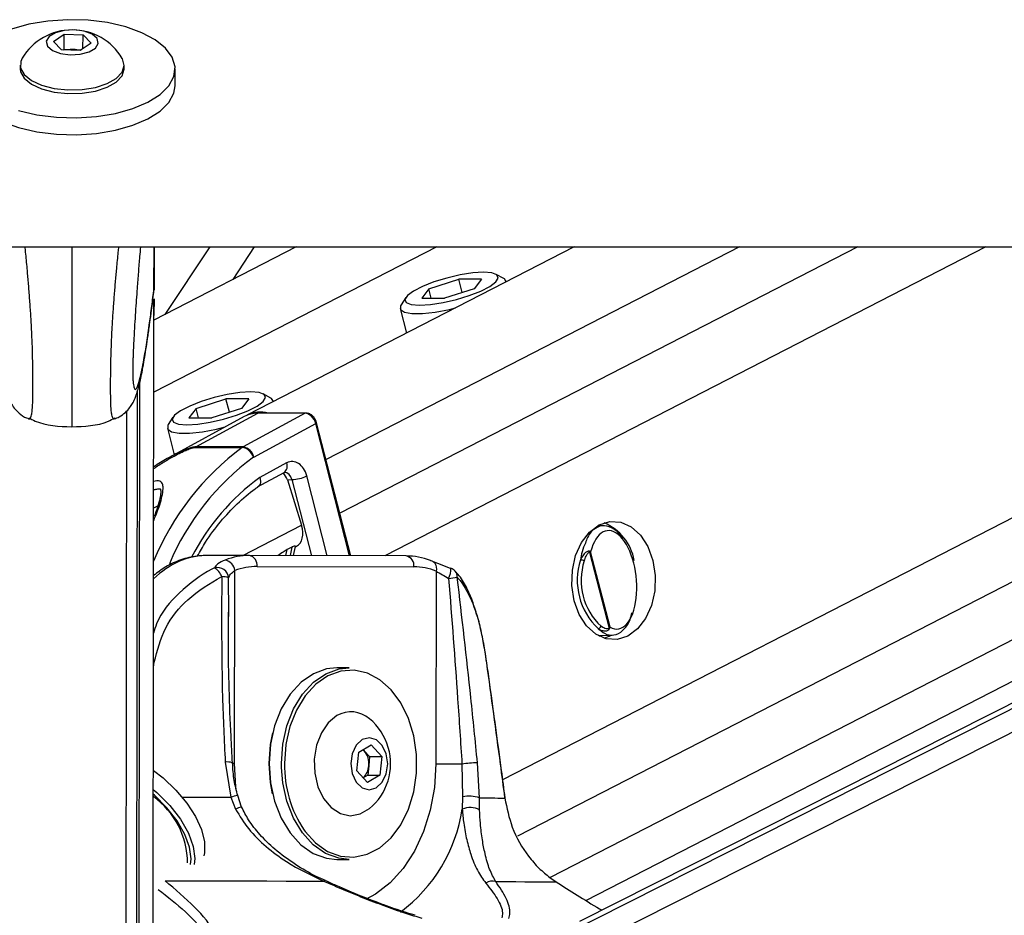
# Model space of a CAD drawing. Header units: millimetres. Extents: x 20 to 19631, y 28 to 16288.
# Tile 93 of 124: x 14729 to 14909, y 6490 to 6654. Entities that reach past the tile are written whole.
import ezdxf

# ---------------------------------------------------------------- set-up
doc = ezdxf.new("R2010")
doc.units = ezdxf.units.MM
doc.header["$LTSCALE"] = 2

msp = doc.modelspace()

# ---------------------------------------------------------------- linework, layer by layer
at = {"color": 7, "linetype": 'Continuous', "lineweight": 25}
for p, q in [((14735.04, 6650), (14737.02, 6651.36)), ((14737.01, 6648.62), (14737.02, 6651.36)), ((14737.02, 6651.36), (14740.47, 6651.22)), ((14740.46, 6648.7), (14740.47, 6651.22)), ((14740.47, 6651.22), (14741.95, 6649.73)), ((14736.52, 6648.51), (14735.04, 6650)), ((14741.95, 6649.73), (14739.97, 6648.37)), ((14739.97, 6648.37), (14736.52, 6648.51)), ((14736.83, 6648.49), (14737.01, 6648.62)), ((14737.01, 6648.62), (14738.74, 6648.55)), ((14738.74, 6648.55), (14740.16, 6648.49)), ((14728.99, 6645.71), (14728.99, 6645.05)), ((14747.99, 6645.02), (14747.99, 6645.69)), ((14757.28, 6641.93), (14757.29, 6645.01)), ((12200.34, 6612.47), (14740.23, 6612.47)), ((14740.23, 6612.47), (17280.14, 6612.47)), ((14779.4, 6612.47), (14753.43, 6599.12)), ((14753.43, 6604.88), (14753.44, 6612.47)), ((14753.44, 6604.55), (14753.45, 6612.47)), ((14753.44, 6604.55), (14753.45, 6612.47)), ((14753.44, 6606.78), (14753.44, 6612.47)), ((14753.45, 6612.47), (14753.44, 6604.55)), ((14753.44, 6606.38), (14753.44, 6612.47)), ((14763.65, 6612.47), (14755.44, 6600.15)), ((14767.87, 6606.54), (14771.82, 6612.47)), ((14830.21, 6612.47), (14770.42, 6581.74)), ((15075.4, 6612.47), (14831.2, 6489.2)), ((14832.34, 6493.07), (15064.67, 6612.47)), ((14753.43, 6604.87), (14753.44, 6606.38)), ((14803.66, 6604.83), (14809.11, 6606.57)), ((14813.26, 6606.57), (14809.11, 6606.57)), ((14809.74, 6604.13), (14809.11, 6606.57)), ((14813.26, 6606.57), (14811.96, 6604.83)), ((14817.33, 6606.7), (14815.93, 6607.47)), ((14817.81, 6606.09), (14817.78, 6606.2)), ((14753.43, 6604.87), (14753.37, 6604.24)), ((14753.43, 6604.88), (14753.43, 6604.87)), ((14803.66, 6604.83), (14802.35, 6603.1)), ((14804.1, 6603.1), (14803.66, 6604.83)), ((14811.96, 6604.83), (14806.5, 6603.1)), ((14753.27, 6480.13), (14753.43, 6602.96)), ((14753.44, 6602.97), (14753.43, 6600.12)), ((14753.43, 6599.12), (14753.44, 6602.96)), ((14799.42, 6603.23), (14798.57, 6601.88)), ((14802.35, 6603.1), (14806.5, 6603.1)), ((14798.41, 6601.22), (14799.57, 6596.72)), ((14753.43, 6600.12), (14753.43, 6599.96)), ((14753.43, 6599.12), (14753.43, 6600.12)), ((14750.24, 6457.15), (14750.41, 6586.12)), ((14750.27, 6480.15), (14750.41, 6586.12)), ((14761.12, 6582.98), (14766.58, 6584.71)), ((14770.73, 6584.71), (14766.58, 6584.71)), ((14767.2, 6582.27), (14766.58, 6584.71)), ((14770.73, 6584.71), (14769.43, 6582.98)), ((14774.79, 6584.84), (14773.4, 6585.61)), ((14761.12, 6582.98), (14759.82, 6581.24)), ((14761.57, 6581.24), (14761.12, 6582.98)), ((14769.43, 6582.98), (14763.97, 6581.24)), ((14775.27, 6584.24), (14775.25, 6584.34)), ((14748.41, 6582.46), (14748.26, 6474.52)), ((14756.89, 6581.37), (14756.03, 6580.02)), ((14769.92, 6581.47), (14756.3, 6574.07)), ((14759.82, 6581.24), (14763.97, 6581.24)), ((14761.06, 6575.94), (14772.39, 6582.08)), ((14781.07, 6582.08), (14769.74, 6575.94)), ((14781.07, 6582.08), (14772.39, 6582.08)), ((14781.22, 6582.12), (14772.54, 6582.12)), ((14755.88, 6579.36), (14757.12, 6574.51)), ((14771.66, 6574.07), (14782.98, 6580.2)), ((14789.38, 6556.04), (14783.13, 6580.35)), ((14760.88, 6575.83), (14769.56, 6575.83)), ((14769.74, 6575.94), (14761.06, 6575.94)), ((14777.67, 6573.01), (14772.77, 6570.35)), ((14772.37, 6568.62), (14777.21, 6571.25)), ((14777.81, 6569.93), (14778.63, 6569.96)), ((14777.81, 6569.93), (14780.4, 6561.61)), ((14835.7, 6561.54), (14834.58, 6561.56)), ((14778.64, 6557.62), (14777.76, 6557.17)), ((14778.95, 6556.07), (14779.29, 6557.74)), ((14779.28, 6557.69), (14779.44, 6557.77)), ((14770.86, 6556.09), (14763.07, 6556.09)), ((14799.5, 6556.01), (14770.86, 6556.09)), ((14833.02, 6556.73), (14836.6, 6542.79)), ((14836.75, 6542.98), (14833.21, 6556.76)), ((14772.28, 6554.09), (14800.91, 6554.01)), ((14768.16, 6518.1), (14768.21, 6553.34)), ((14804.98, 6553.24), (14804.93, 6518)), ((14767.1, 6544.94), (14767.1, 6545.71)), ((14834.58, 6541.48), (14837.13, 6541.55)), ((14834.8, 6541.36), (14835.05, 6541.5)), ((14789.09, 6535.55), (14786.83, 6535.55)), ((14789.42, 6527.55), (14789.37, 6527.55)), ((14790.83, 6520.17), (14793.09, 6521.49)), ((14793.09, 6521.49), (14795.03, 6519.37)), ((14790.5, 6516.74), (14790.83, 6520.17)), ((14791.86, 6520.43), (14791.64, 6520.64)), ((14791.65, 6520.65), (14791.86, 6520.43)), ((14791.86, 6520.43), (14792.83, 6519.37)), ((14766.45, 6518.33), (14767.47, 6511.92)), ((14792.83, 6519.37), (14792.66, 6517.65)), ((14792.83, 6519.37), (14795.03, 6519.37)), ((14795.03, 6519.37), (14794.71, 6515.94)), ((14809.7, 6518), (14809.81, 6511.99)), ((14812.88, 6511.8), (14812.53, 6518.21)), ((14792.44, 6514.62), (14790.5, 6516.74)), ((14792.66, 6517.65), (14792.5, 6515.94)), ((14792.5, 6515.94), (14791.67, 6515.46)), ((14794.71, 6515.94), (14792.44, 6514.62)), ((14792.5, 6515.94), (14794.71, 6515.94)), ((14767.47, 6511.92), (14768.34, 6509.73)), ((14768.68, 6512.22), (14768.68, 6512.22)), ((14769.44, 6510.13), (14768.73, 6512.24)), ((14809.81, 6511.99), (14809.75, 6509.73)), ((14812.92, 6509.61), (14812.88, 6511.8)), ((14789.37, 6508.55), (14789.42, 6508.55)), ((14786.83, 6500.55), (14789.09, 6500.55)), ((14825.78, 6497.24), (14826.91, 6496.46))]:
    msp.add_line(p, q, dxfattribs=at)
at = {"color": 8, "linetype": 'Continuous', "lineweight": 25}
for p, q in [((14805.08, 6612.47), (14753.41, 6585.92)), ((14753.44, 6604.55), (14753.45, 6612.47)), ((14753.44, 6604.55), (14753.45, 6612.47)), ((14753.44, 6604.55), (14753.45, 6612.47)), ((14860.44, 6612.47), (14784.86, 6573.62)), ((14882.05, 6612.47), (14787.38, 6563.81)), ((14905.44, 6612.47), (14795.61, 6556.02)), ((15006.52, 6612.47), (14817.12, 6515.13)), ((15029.35, 6612.47), (14819.84, 6504.79)), ((15049.95, 6612.47), (14825.8, 6497.27)), ((14827.34, 6481.98), (15085.83, 6612.47)), ((14827.99, 6486.62), (15077.31, 6612.47)), ((14753.22, 6446.52), (14753.43, 6602.96)), ((14753.43, 6600.12), (14753.44, 6602.97)), ((14753.43, 6599.12), (14753.43, 6602.96)), ((14753.43, 6599.71), (14753.43, 6600.12)), ((14753.43, 6599.73), (14753.43, 6599.71)), ((14753.43, 6599.12), (14753.43, 6599.71)), ((14750.65, 6441.7), (14750.84, 6587.81)), ((14789.18, 6556.04), (14782.98, 6580.2)), ((14778.63, 6569.96), (14782.2, 6556.06)), ((14785.09, 6556.05), (14781.34, 6570.64)), ((14753.38, 6564.79), (14754.12, 6565.16)), ((14769.66, 6556.09), (14780.4, 6561.61)), ((14778.64, 6557.62), (14778.33, 6556.07)), ((14777.54, 6556.07), (14777.76, 6557.17)), ((14767.1, 6545.71), (14767.07, 6552.01)), ((14753.48, 6536.59), (14753.34, 6536.61)), ((14753.34, 6535.67), (14753.48, 6536.59)), ((14776.73, 6517.37), (14776.72, 6518.09))]:
    msp.add_line(p, q, dxfattribs=at)
at = {"color": 7, "linetype": 'Continuous', "lineweight": 25, "flags": 128}
for points in [[(14728.7, 6637.38), (14732.02, 6636.61), (14735.59, 6636.17), (14739.27, 6636.06), (14742.92, 6636.3), (14746.4, 6636.88), (14749.58, 6637.77), (14752.32, 6638.94), (14754.54, 6640.34), (14756.14, 6641.93), (14757.06, 6643.63), (14757.27, 6645.39), (14756.76, 6647.13), (14755.54, 6648.79), (14753.67, 6650.31), (14751.22, 6651.63), (14748.27, 6652.69), (14744.95, 6653.46), (14741.38, 6653.9), (14737.7, 6654), (14734.06, 6653.76), (14730.58, 6653.18), (14727.4, 6652.29)], [(14738.1, 6647.6), (14739.95, 6647.7), (14741.57, 6648.13), (14742.72, 6648.82), (14743.23, 6649.67), (14743.02, 6650.55), (14742.12, 6651.33), (14740.67, 6651.88), (14738.89, 6652.12), (14737.04, 6652.03), (14735.42, 6651.6), (14734.27, 6650.91), (14733.76, 6650.06), (14733.97, 6649.18), (14734.87, 6648.4), (14736.32, 6647.85), (14738.1, 6647.6)], [(14729.35, 6646.95), (14729.1, 6646.39), (14729.06, 6645.15), (14729.72, 6643.96), (14731.04, 6642.89), (14732.9, 6642.04), (14735.18, 6641.45), (14737.71, 6641.18)], [(14737.71, 6641.18), (14740.29, 6641.24), (14742.74, 6641.64), (14744.88, 6642.34), (14746.54, 6643.28), (14747.6, 6644.41), (14747.99, 6645.63), (14747.67, 6646.85), (14747.63, 6646.93)], [(14728.99, 6645.05), (14729.06, 6644.49), (14729.72, 6643.29), (14731.04, 6642.23), (14732.9, 6641.37), (14735.18, 6640.78), (14737.71, 6640.51)], [(14737.71, 6640.51), (14740.29, 6640.58), (14742.74, 6640.97), (14744.88, 6641.67), (14746.54, 6642.61), (14747.6, 6643.74), (14747.99, 6644.96), (14747.99, 6645.02)], [(14720.21, 6639.86), (14721.43, 6638.2), (14723.3, 6636.68), (14725.76, 6635.36), (14728.7, 6634.3), (14732.02, 6633.53), (14735.59, 6633.09), (14739.27, 6632.99), (14742.92, 6633.23), (14746.4, 6633.81), (14749.57, 6634.7), (14752.32, 6635.87), (14754.54, 6637.27), (14756.14, 6638.85), (14757.06, 6640.56), (14757.28, 6641.93)], [(14813.66, 6607.84), (14811.67, 6607.72), (14809.36, 6607.36), (14806.93, 6606.8), (14804.58, 6606.08), (14802.48, 6605.26), (14800.82, 6604.41), (14799.72, 6603.59), (14799.28, 6602.87), (14799.52, 6602.31), (14800.44, 6601.95), (14801.96, 6601.83), (14803.95, 6601.95), (14806.25, 6602.31), (14808.68, 6602.87), (14811.04, 6603.59), (14813.13, 6604.41), (14814.8, 6605.26), (14815.9, 6606.08), (14816.34, 6606.8), (14816.09, 6607.36), (14815.17, 6607.72), (14813.66, 6607.84)], [(14817.8, 6606.09), (14817.45, 6606.62), (14817.33, 6606.7)], [(14798.57, 6601.88), (14798.49, 6601.74), (14798.48, 6601.06), (14799.18, 6600.57), (14800.55, 6600.32), (14802.48, 6600.32), (14804.82, 6600.57), (14807.4, 6601.06), (14808.52, 6601.32)], [(14771.12, 6585.98), (14769.13, 6585.86), (14766.83, 6585.5), (14764.4, 6584.94), (14762.04, 6584.22), (14759.95, 6583.4), (14758.28, 6582.55), (14757.18, 6581.73), (14756.74, 6581.01), (14756.99, 6580.45), (14757.91, 6580.09), (14759.43, 6579.97), (14761.42, 6580.09), (14763.72, 6580.45), (14766.15, 6581.01), (14768.5, 6581.73), (14770.6, 6582.55), (14772.27, 6583.4), (14773.36, 6584.22), (14773.81, 6584.94), (14773.56, 6585.5), (14772.64, 6585.86), (14771.12, 6585.98)], [(14775.27, 6584.23), (14774.92, 6584.77), (14774.79, 6584.84)], [(14772.54, 6582.12), (14772.47, 6582.11), (14772.39, 6582.08)], [(14756.03, 6580.02), (14755.95, 6579.88), (14755.95, 6579.2), (14756.65, 6578.72), (14758.02, 6578.46), (14759.94, 6578.46), (14762.29, 6578.72), (14764.87, 6579.2), (14766.45, 6579.58)], [(14840, 6541.37), (14838.05, 6540.76), (14836.06, 6540.89), (14834.16, 6541.74), (14832.48, 6543.25), (14831.13, 6545.33), (14830.21, 6547.84), (14829.78, 6550.59), (14829.87, 6553.4), (14830.47, 6556.09), (14831.54, 6558.47), (14833.01, 6560.37), (14834.78, 6561.67), (14836.73, 6562.28), (14838.72, 6562.16), (14840.62, 6561.31), (14842.3, 6559.79), (14843.65, 6557.71), (14844.57, 6555.21), (14845, 6552.46), (14844.91, 6549.64), (14844.31, 6546.95), (14843.24, 6544.58), (14841.77, 6542.67), (14840, 6541.37)], [(14803.93, 6555.17), (14804.2, 6555.13), (14804.45, 6555.02), (14804.66, 6554.84), (14804.83, 6554.6), (14804.95, 6554.31), (14805.01, 6553.98), (14805.02, 6553.61), (14804.98, 6553.24)], [(14807.59, 6553.71), (14807.67, 6553.77), (14807.7, 6553.77)], [(14835.69, 6540.99), (14836.6, 6541.37), (14836.91, 6541.54)], [(14814.23, 6536.48), (14814.23, 6536.46), (14814.2, 6536.42)], [(14786.83, 6535.55), (14784.98, 6535.36), (14782.55, 6534.48), (14780.3, 6532.92), (14778.32, 6530.76), (14776.68, 6528.08), (14775.47, 6524.98), (14774.71, 6521.61), (14774.45, 6518.09)], [(14776.72, 6518.09), (14776.97, 6521.61), (14777.73, 6524.98), (14778.95, 6528.08), (14780.58, 6530.76), (14782.56, 6532.92), (14784.81, 6534.48), (14787.24, 6535.36), (14789.09, 6535.55)], [(14780.86, 6505.91), (14781.03, 6505.68), (14782.96, 6503.56), (14785.15, 6502.03), (14787.52, 6501.16), (14789.96, 6500.97), (14792.38, 6501.49), (14794.68, 6502.69), (14796.76, 6504.51), (14798.53, 6506.89), (14799.93, 6509.73), (14800.9, 6512.9), (14801.4, 6516.29), (14801.4, 6519.75), (14800.92, 6523.14), (14799.96, 6526.32), (14798.56, 6529.17), (14796.79, 6531.56), (14794.72, 6533.39), (14792.43, 6534.6), (14790.01, 6535.13), (14787.56, 6534.96), (14785.2, 6534.1), (14783, 6532.58), (14781.06, 6530.47), (14779.46, 6527.85), (14778.27, 6524.83), (14777.74, 6522.7)], [(14786.86, 6526.84), (14785.28, 6525.54), (14784.01, 6523.68), (14783.13, 6521.41), (14782.72, 6518.89), (14782.81, 6516.31), (14783.39, 6513.85), (14784.42, 6511.71), (14785.81, 6510.04), (14787.48, 6508.96), (14789.28, 6508.55), (14791.1, 6508.86), (14792.79, 6509.84)], [(14774.45, 6518.09), (14774.71, 6521.53), (14775.13, 6523.69)], [(14791.49, 6522.45), (14790.4, 6521.42), (14789.67, 6519.88), (14789.41, 6518.07), (14789.66, 6516.25), (14790.39, 6514.7), (14791.47, 6513.67), (14792.76, 6513.3), (14794.04, 6513.66), (14795.14, 6514.68), (14795.87, 6516.22), (14796.13, 6518.04), (14795.87, 6519.86), (14795.15, 6521.4), (14794.06, 6522.44), (14792.78, 6522.8), (14791.49, 6522.45)], [(14774.45, 6518.09), (14774.7, 6514.56), (14775.45, 6511.18), (14776.66, 6508.08), (14778.29, 6505.39), (14780.26, 6503.22), (14782.51, 6501.65), (14784.93, 6500.76), (14786.83, 6500.55)], [(14775.1, 6512.52), (14774.7, 6514.64), (14774.45, 6518.09)], [(14804.93, 6518), (14805.42, 6518), (14805.97, 6518), (14806.57, 6518), (14807.2, 6518), (14807.85, 6518), (14808.49, 6518), (14809.11, 6518), (14809.7, 6518)], [(14753.32, 6516.82), (14755.08, 6515.45), (14757.42, 6513.24), (14759.44, 6510.86), (14761.03, 6508.41), (14762.13, 6506.01), (14762.68, 6503.77), (14762.66, 6501.79), (14762.54, 6501.24)], [(14789.09, 6500.55), (14787.19, 6500.76), (14784.77, 6501.65), (14782.52, 6503.22), (14780.55, 6505.39), (14778.92, 6508.08), (14777.71, 6511.18), (14776.96, 6514.56), (14776.73, 6517.37)], [(14753.31, 6513.35), (14753.97, 6512.78), (14756.31, 6510.42), (14758.26, 6507.91), (14759.71, 6505.36), (14760.6, 6502.93), (14760.88, 6500.72), (14760.76, 6499.63)], [(14760.09, 6499.62), (14760.2, 6500.64), (14759.93, 6502.77), (14759.07, 6505.12), (14757.66, 6507.58), (14755.78, 6510.01), (14753.52, 6512.29), (14753.31, 6512.47)], [(14812.88, 6511.8), (14813.68, 6511.8), (14814.42, 6511.79), (14815.1, 6511.79), (14815.71, 6511.79), (14816.27, 6511.78), (14816.75, 6511.78), (14817.18, 6511.78), (14817.54, 6511.77)], [(14817.56, 6511.82), (14817.56, 6511.81), (14817.54, 6511.77)], [(14755.45, 6496.65), (14759.25, 6496.65), (14763.02, 6496.64), (14766.75, 6496.63), (14770.42, 6496.63), (14774.03, 6496.62), (14777.57, 6496.61), (14781.04, 6496.6), (14784.43, 6496.6)], [(14815.87, 6496.51), (14817.79, 6496.51), (14819.56, 6496.5), (14821.18, 6496.49), (14822.64, 6496.49), (14823.95, 6496.48), (14825.1, 6496.47), (14826.08, 6496.47), (14826.91, 6496.46)]]:
    msp.add_lwpolyline(points, dxfattribs=at)
at = {"color": 8, "linetype": 'Continuous', "lineweight": 25, "flags": 128}
for points in [[(14781.22, 6582.12), (14781.15, 6582.11), (14781.07, 6582.08)], [(14782.98, 6580.2), (14783.05, 6580.24), (14783.1, 6580.28), (14783.13, 6580.32), (14783.13, 6580.35), (14783.13, 6580.35)], [(14777.74, 6522.7), (14777.53, 6521.53), (14777.28, 6518.09)], [(14768.16, 6518.1), (14767.74, 6518.1), (14767.64, 6518.1)], [(14768.46, 6513.37), (14768.4, 6513.82), (14768.16, 6518.1)], [(14804.93, 6518), (14804.67, 6513.72), (14803.92, 6509.56), (14802.7, 6505.63), (14801.03, 6502.04), (14798.97, 6498.89), (14796.57, 6496.26), (14793.9, 6494.22), (14792.22, 6493.32)], [(14758.58, 6511.94), (14758.8, 6511.94), (14761, 6511.94), (14763.17, 6511.93), (14765.33, 6511.93), (14767.47, 6511.92)]]:
    msp.add_lwpolyline(points, dxfattribs=at)
at = {"color": 7, "linetype": 'Continuous', "lineweight": 25}
for centre, radius, start, end in [((14738.48, 6641.51), 10.63, 30.6339, 149.2121), ((14738.48, 6642.51), 6.05, 87.5608, 99.7319), ((14738.55, 6643.01), 5.54, 75.0934, 88.0291), ((14772.33, 6577.01), 5.07, 89.2963, 118.3399), ((14772.85, 6576.86), 5.45, 74.7363, 116.4013), ((14761.95, 6574.29), 1.87, 118.5043, 124.8415), ((14770.63, 6574.29), 1.87, 118.5043, 124.8415), ((14769.17, 6573.33), 2.53, 16.158, 81.0941), ((14769.34, 6573.61), 2.36, 11.2291, 80.3685), ((14771.96, 6573.52), 0.625, 118.5043, 124.8415), ((14778.32, 6576.92), 6.97, 272.5001, 295.705), ((14832.14, 6553.59), 9.17, 10.1567, 67.2383), ((14770.86, 6543.73), 12.36, 89.9857, 111.0192), ((14770.51, 6554.34), 1.78, 351.8505, 78.5756), ((14799.15, 6554.27), 1.78, 351.8505, 78.5756), ((14799.44, 6543.63), 12.38, 68.6881, 89.7013), ((14832.35, 6556.78), 0.674, 355.2542, 7.5523), ((14765.01, 6551.83), 2.07, 5.1199, 104.7112), ((14763, 6551.24), 2.98, 19.4265, 60.0376), ((14766.03, 6553.12), 2.18, 5.7207, 79.6482), ((14772.27, 6542.76), 11.33, 89.9857, 111.0192), ((14800.85, 6542.67), 11.35, 68.6881, 89.7013), ((14806.98, 6551.9), 2, 42.6622, 69.1582), ((14842.77, 6551.52), 12, 161.7039, 227.1174), ((14831.3, 6553.71), 1.58, 61.5475, 87.1861), ((14842.87, 6551.52), 11.4, 161.7039, 227.1174), ((14765.87, 6548.87), 3.36, 69.0052, 90.9364), ((14800.74, 6605.67), 54.17, 276.9114, 278.5979), ((14834.49, 6543.37), 0.652, 279.4895, 342.0394), ((14836.2, 6542.49), 0.507, 24.0611, 37.2238), ((14789.43, 6522.43), 5.1, 48.7896, 120.1962), ((14786.04, 6518.05), 10.63, 16.2024, 50.6107), ((14789.03, 6518.1), 3.66, 352.9607, 39.4442), ((14786.04, 6518.05), 10.63, 309.3893, 16.2024), ((14812.87, 6494.81), 23.4, 90.8419, 97.7958), ((14789.38, 6517.86), 3.29, 313.7084, 356.3779), ((14744.39, 6499.76), 15.19, 0.6052, 54.0222), ((14811.04, 6506.75), 5.38, 69.9456, 103.1645), ((14811.22, 6506.44), 3.61, 61.7708, 113.9553), ((14815.26, 6494.55), 2.05, 72.8063, 125.6823)]:
    msp.add_arc(centre, radius, start, end, dxfattribs=at)
at = {"color": 8, "linetype": 'Continuous', "lineweight": 25}
for centre, radius, start, end in [((14798.78, 6536.33), 49.13, 126.499, 157.5742), ((14799.3, 6536.36), 46.76, 126.3259, 157.0417), ((14776.28, 6572.44), 1.51, 308.3089, 22.2993), ((14797.4, 6536.64), 41.75, 126.1593, 152.6691), ((14803.44, 6553.78), 4.25, 333.7468, 359.8157), ((14807.32, 6552.24), 1.52, 355.3405, 41.2782), ((14766.85, 6515.61), 2.76, 71.2525, 98.4697), ((14798.37, 6517.67), 21.09, 178.8707, 213.8788), ((14771.97, 6496.28), 16.28, 101.6595, 106.0364), ((14770.27, 6506.13), 4.09, 101.882, 118.1755), ((14781.22, 6514.1), 28.87, 306.6902, 351.3032), ((14784.66, 6496.36), 0.331, 74.6347, 133.164)]:
    msp.add_arc(centre, radius, start, end, dxfattribs=at)
at = {"color": 7, "linetype": 'Continuous', "lineweight": 25}
for centre, major_axis, ratio, start_param, end_param in [((14781.56, 6580.2), (-0.93, 1.77), 0.663275, 4.378937, 5.949734), ((14778.69, 6569.27), (0, 4), 0.706963, 5.061447, 6.649386), ((14776.48, 6569.25), (-0.19, 1.99), 0.721843, 4.991588, 5.794231), ((14777.6, 6561.32), (-1.86, 3.54), 0.676908, 3.136326, 4.44782), ((14837.22, 6551.65), (-0.94, 8.98), 0.482038, 2.821326, 7.199535)]:
    msp.add_ellipse(centre, major_axis=major_axis, ratio=ratio, start_param=start_param, end_param=end_param, dxfattribs=at)
at = {"color": 8, "linetype": 'Continuous', "lineweight": 25}
for centre, major_axis, ratio, start_param, end_param in [((14777.27, 6569.27), (0.07, 2), 0.713577, 5.085447, 6.318118), ((14762.98, 6532.09), (0.12, 24), 0.707102, 0.001735, 0.60953)]:
    msp.add_ellipse(centre, major_axis=major_axis, ratio=ratio, start_param=start_param, end_param=end_param, dxfattribs=at)
for points, knots in [([(14730.55, 6581.08), (14730.59, 6581.07), (14730.68, 6581.03), (14730.82, 6581.13), (14730.95, 6581.37), (14731.05, 6581.71), (14731.14, 6582.23), (14731.21, 6582.84), (14731.26, 6583.71), (14731.29, 6584.54), (14731.31, 6585.55), (14731.31, 6586.73), (14731.31, 6588.06), (14731.31, 6589.61), (14731.28, 6591.26), (14731.25, 6592.81), (14731.19, 6594.64), (14731.13, 6596.3), (14731.04, 6598), (14730.97, 6599.34), (14730.85, 6601.19), (14730.69, 6603.43), (14730.48, 6606.03), (14730.25, 6608.74), (14730.05, 6610.9), (14729.91, 6612.16), (14729.88, 6612.47)], [0, 0, 0, 0, 0.038222, 0.090608, 0.13556, 0.180766, 0.207753, 0.262368, 0.290146, 0.321738, 0.353992, 0.381668, 0.414283, 0.448035, 0.482634, 0.518081, 0.54465, 0.598559, 0.625857, 0.658017, 0.690278, 0.755322, 0.821684, 0.888306, 0.972634, 1, 1, 1, 1]), ([(14738.44, 6612.47), (14738.44, 6611.72), (14738.44, 6610.21), (14738.44, 6607.86), (14738.44, 6605.44), (14738.43, 6602.92), (14738.43, 6600.72), (14738.43, 6598.89), (14738.42, 6597.27), (14738.42, 6595.36), (14738.42, 6593.54), (14738.42, 6591.68), (14738.41, 6590.19), (14738.41, 6588.55), (14738.41, 6587.15), (14738.41, 6585.71), (14738.41, 6584.42), (14738.41, 6583.02), (14738.4, 6581.9), (14738.4, 6581.03), (14738.4, 6580.46), (14738.4, 6580.04), (14738.4, 6579.76), (14738.4, 6579.6), (14738.4, 6579.56), (14738.4, 6579.61), (14738.4, 6579.62)], [0, 0, 0, 0, 0.058892, 0.118116, 0.176267, 0.234606, 0.293797, 0.323605, 0.353495, 0.397248, 0.441537, 0.46353, 0.508014, 0.530634, 0.563286, 0.596889, 0.629541, 0.663013, 0.723605, 0.760737, 0.803372, 0.846347, 0.890082, 0.933982, 0.992651, 1, 1, 1, 1]), ([(14746.26, 6581.06), (14746.22, 6581.05), (14746.12, 6581.01), (14745.99, 6581.11), (14745.85, 6581.35), (14745.74, 6581.77), (14745.65, 6582.35), (14745.59, 6583.03), (14745.55, 6583.69), (14745.53, 6584.53), (14745.51, 6585.53), (14745.51, 6586.71), (14745.51, 6588.04), (14745.52, 6589.59), (14745.55, 6591.24), (14745.59, 6592.79), (14745.65, 6594.62), (14745.72, 6596.28), (14745.81, 6597.98), (14745.89, 6599.32), (14746.01, 6601.16), (14746.18, 6603.41), (14746.39, 6606.01), (14746.63, 6608.72), (14746.84, 6610.88), (14746.98, 6612.15), (14747.01, 6612.47)], [0, 0, 0, 0, 0.038333, 0.090676, 0.13559, 0.180759, 0.234921, 0.262304, 0.29006, 0.321625, 0.353853, 0.381506, 0.414093, 0.447817, 0.482388, 0.517806, 0.544353, 0.598216, 0.625492, 0.657625, 0.68986, 0.75485, 0.821157, 0.887723, 0.971982, 1, 1, 1, 1]), ([(14749.61, 6587.93), (14749.62, 6587.81), (14749.65, 6587.42), (14749.72, 6587.05), (14749.8, 6586.72), (14749.93, 6586.44), (14750.12, 6586.41), (14750.36, 6586.79), (14750.61, 6587.47), (14750.9, 6588.5), (14751.22, 6589.95), (14751.64, 6592.12), (14752.11, 6594.96), (14752.59, 6598.28), (14753.03, 6601.59), (14753.3, 6603.78), (14753.43, 6604.88)], [0, 0, 0, 0, 0.012734, 0.039737, 0.066062, 0.092556, 0.159611, 0.227425, 0.292474, 0.357748, 0.449623, 0.541785, 0.67133, 0.801333, 0.900589, 1, 1, 1, 1]), ([(14753.39, 6571.98), (14754.01, 6572.4), (14755.2, 6573.21), (14756.88, 6574.15), (14758.21, 6574.84), (14759.21, 6575.3), (14759.92, 6575.59), (14760.43, 6575.76), (14760.71, 6575.82), (14760.83, 6575.82), (14760.88, 6575.83)], [0, 0, 0, 0, 0.267676, 0.51804, 0.684842, 0.796164, 0.901196, 0.944881, 0.979722, 1, 1, 1, 1]), ([(14761.06, 6575.94), (14760.99, 6575.93), (14760.83, 6575.93), (14760.5, 6575.87), (14759.9, 6575.71), (14759.09, 6575.41), (14757.98, 6574.92), (14757.06, 6574.49), (14756.48, 6574.16), (14756.35, 6574.08)], [0, 0, 0, 0, 0.047326, 0.124965, 0.214962, 0.414449, 0.615671, 0.910094, 1, 1, 1, 1]), ([(14753.38, 6562.49), (14753.61, 6563.04), (14754.37, 6564.85), (14754.93, 6566.83), (14755.16, 6568.53), (14754.98, 6569.32), (14754.54, 6569.67), (14754.01, 6569.77), (14753.58, 6569.68), (14753.39, 6569.64)], [0, 0, 0, 0, 0.15411, 0.509736, 0.690479, 0.815429, 0.888737, 0.950259, 1, 1, 1, 1]), ([(14832.26, 6558.37), (14832.03, 6557.87), (14831.63, 6556.98), (14831.45, 6555.8), (14831.37, 6555.28)], [0, 0, 0, 0, 0.563434, 1, 1, 1, 1]), ([(14764.49, 6553.82), (14764.33, 6553.75), (14762.02, 6552.59), (14758.1, 6549.59), (14754.35, 6545.33), (14753.52, 6542.46), (14753.35, 6541.89)], [0, 0, 0, 0, 0.032403, 0.482523, 0.896163, 1, 1, 1, 1]), ([(14754.2, 6495.08), (14755.92, 6493.73), (14759.52, 6490.93), (14763.41, 6486.55), (14765.35, 6482.86), (14765.63, 6480.1), (14765, 6477.96), (14762.96, 6475.9), (14760.08, 6474.73), (14758.2, 6474.29), (14757.87, 6474.21)], [0, 0, 0, 0, 0.190889, 0.397746, 0.578098, 0.666891, 0.758419, 0.867231, 0.976248, 1, 1, 1, 1])]:
    msp.add_open_spline(points, degree=3, knots=knots, dxfattribs=at)
at = {"color": 7, "linetype": 'Continuous', "lineweight": 25}
for points, knots in [([(14750.96, 6612.47), (14750.91, 6611.89), (14750.78, 6610.41), (14750.57, 6607.9), (14750.37, 6605.25), (14750.19, 6602.79), (14750.04, 6600.58), (14749.89, 6598.24), (14749.77, 6596.06), (14749.67, 6594.06), (14749.61, 6592.61), (14749.57, 6591.44), (14749.55, 6590.7), (14749.54, 6590.06), (14749.54, 6589.58), (14749.55, 6589.12), (14749.56, 6588.7), (14749.58, 6588.26), (14749.6, 6588.05), (14749.61, 6587.93)], [0, 0, 0, 0, 0.084257, 0.213881, 0.343883, 0.431762, 0.519895, 0.609232, 0.699317, 0.757758, 0.817167, 0.844463, 0.872291, 0.890436, 0.909196, 0.924621, 0.947497, 0.970934, 1, 1, 1, 1]), ([(14752.67, 6598.65), (14752.78, 6599.4), (14753.02, 6601.14), (14753.26, 6603.11), (14753.4, 6604.24)], [0, 0, 0, 0, 0.4289889, 1, 1, 1, 1]), ([(14724.03, 6599.82), (14724.13, 6599.09), (14724.42, 6596.79), (14724.91, 6593.49), (14725.51, 6589.9), (14726.04, 6587.42), (14726.48, 6585.86), (14726.83, 6584.88), (14727.22, 6584.03), (14727.82, 6583.06), (14728.78, 6582.06), (14729.74, 6581.33), (14730.42, 6581.14), (14730.55, 6581.1)], [0, 0, 0, 0, 0.093372, 0.293786, 0.480966, 0.679982, 0.780333, 0.837503, 0.883801, 0.919111, 0.954307, 0.991015, 1, 1, 1, 1]), ([(14746.25, 6581.09), (14746.53, 6581.19), (14747.29, 6581.46), (14748.23, 6582.22), (14749.04, 6583.11), (14749.57, 6583.95), (14749.94, 6584.73), (14750.25, 6585.57), (14750.63, 6586.82), (14751.14, 6588.95), (14751.73, 6592.19), (14752.25, 6595.55), (14752.56, 6597.84), (14752.67, 6598.65)], [0, 0, 0, 0, 0.02086, 0.055013, 0.087865, 0.122431, 0.1628, 0.216879, 0.299257, 0.465299, 0.68197, 0.888082, 1, 1, 1, 1]), ([(14730.47, 6581.12), (14730.48, 6581.11), (14730.51, 6581.09), (14730.53, 6581.08), (14730.55, 6581.08)], [0, 0, 0, 0, 0.39695, 1, 1, 1, 1]), ([(14730.54, 6581.26), (14730.93, 6581.05), (14733.32, 6579.78), (14736.08, 6579.69), (14738.4, 6579.61)], [0, 0, 0, 0, 0.162063, 1, 1, 1, 1]), ([(14738.4, 6579.61), (14740.72, 6579.68), (14743.49, 6579.77), (14745.88, 6581.03), (14746.27, 6581.24)], [0, 0, 0, 0, 0.837937, 1, 1, 1, 1]), ([(14746.33, 6581.1), (14746.32, 6581.09), (14746.3, 6581.06), (14746.27, 6581.06), (14746.26, 6581.06)], [0, 0, 0, 0, 0.399429, 1, 1, 1, 1]), ([(14783.13, 6580.35), (14783.07, 6580.54), (14782.93, 6580.97), (14782.5, 6581.56), (14781.92, 6581.99), (14781.47, 6582.11), (14781.25, 6582.12), (14781.22, 6582.12)], [0, 0, 0, 0, 0.2042094, 0.4666385, 0.7394687, 0.971497, 1, 1, 1, 1]), ([(14756.35, 6574.08), (14756.18, 6573.99), (14755.14, 6573.46), (14754.19, 6572.83), (14753.39, 6572.3)], [0, 0, 0, 0, 0.1666535, 1, 1, 1, 1]), ([(14772.77, 6570.35), (14772.77, 6570.34), (14772.81, 6570.21), (14772.89, 6569.88), (14772.89, 6569.39), (14772.74, 6568.93), (14772.53, 6568.76), (14772.44, 6568.69)], [0, 0, 0, 0, 0.017994, 0.178031, 0.470045, 0.761743, 1, 1, 1, 1]), ([(14777.21, 6571.25), (14777.23, 6571.26), (14777.27, 6571.28), (14777.28, 6571.27), (14777.28, 6571.27)], [0, 0, 0, 0, 0.575979, 1, 1, 1, 1]), ([(14753.39, 6568.09), (14753.57, 6568.15), (14753.92, 6568.26), (14754.34, 6568.31), (14754.56, 6568.28), (14754.57, 6568.25), (14754.63, 6568.23), (14754.7, 6567.54), (14754.49, 6566.41), (14754.11, 6564.98), (14753.67, 6563.78), (14753.46, 6563.2)], [0, 0, 0, 0, 0.050984, 0.096299, 0.141589, 0.189731, 0.285989, 0.434823, 0.58538, 0.798653, 1, 1, 1, 1]), ([(14761.35, 6555.98), (14761.84, 6556.84), (14763.13, 6559.12), (14765.57, 6562.35), (14768.61, 6565.62), (14770.96, 6567.63), (14772.27, 6568.54), (14772.45, 6568.67)], [0, 0, 0, 0, 0.161217, 0.42645, 0.691779, 0.957438, 1, 1, 1, 1]), ([(14839.22, 6558.87), (14839.14, 6559.02), (14838.65, 6560), (14837.43, 6561.05), (14835.73, 6561.74), (14834.05, 6561.19), (14832.82, 6560), (14832.38, 6558.73), (14832.26, 6558.37)], [0, 0, 0, 0, 0.038107, 0.24431, 0.45807, 0.680573, 0.909394, 1, 1, 1, 1]), ([(14779.27, 6557.75), (14779.28, 6557.77), (14779.28, 6557.83), (14779.04, 6557.8), (14778.8, 6557.7), (14778.66, 6557.63), (14778.64, 6557.62)], [0, 0, 0, 0, 0.285498, 0.624472, 0.950397, 1, 1, 1, 1]), ([(14763.08, 6556.09), (14762.46, 6556.07), (14760.86, 6556.01), (14758.32, 6555.37), (14755.64, 6554.18), (14754.09, 6552.98), (14753.37, 6552.42)], [0, 0, 0, 0, 0.177135, 0.462082, 0.747632, 1, 1, 1, 1]), ([(14777.76, 6557.17), (14777.52, 6557.02), (14776.99, 6556.72), (14776.37, 6556.3), (14776.03, 6556.08)], [0, 0, 0, 0, 0.4553294, 1, 1, 1, 1]), ([(14833.01, 6556.87), (14832.97, 6556.88), (14832.85, 6556.92), (14832.64, 6556.86), (14832.3, 6556.66), (14831.82, 6556.17), (14831.54, 6555.62), (14831.37, 6555.28)], [0, 0, 0, 0, 0.060695, 0.184545, 0.294065, 0.574644, 1, 1, 1, 1]), ([(14832.05, 6555.09), (14832.15, 6555.4), (14832.31, 6555.9), (14832.6, 6556.39), (14832.8, 6556.62), (14832.92, 6556.72), (14833, 6556.73), (14833.02, 6556.73)], [0, 0, 0, 0, 0.455671, 0.745011, 0.850638, 0.957061, 1, 1, 1, 1]), ([(14833.21, 6556.76), (14833.21, 6556.76), (14833.16, 6556.8), (14833.09, 6556.84), (14833.01, 6556.87)], [0, 0, 0, 0, 0.028617, 1, 1, 1, 1]), ([(14833.02, 6556.73), (14833.09, 6556.74), (14833.16, 6556.75), (14833.21, 6556.76), (14833.21, 6556.76)], [0, 0, 0, 0, 0.971367, 1, 1, 1, 1]), ([(14766.43, 6555.27), (14765.93, 6555.04), (14765, 6554.61), (14764.65, 6554.07), (14764.49, 6553.82)], [0, 0, 0, 0, 0.538139, 1, 1, 1, 1]), ([(14807.59, 6553.71), (14806.97, 6553.96), (14805.62, 6554.5), (14804.52, 6554.93), (14803.93, 6555.17)], [0, 0, 0, 0, 0.461861, 1, 1, 1, 1]), ([(14753.48, 6536.59), (14754.04, 6538.74), (14755.17, 6543.06), (14759.67, 6548.64), (14763.65, 6550.97), (14765.81, 6552.23)], [0, 0, 0, 0, 0.313753, 0.62866, 1, 1, 1, 1]), ([(14765.81, 6552.23), (14765.78, 6544.91), (14765.72, 6533.62), (14766.26, 6522.31), (14766.45, 6518.33)], [0, 0, 0, 0, 0.648276, 1, 1, 1, 1]), ([(14767.07, 6552.01), (14767.16, 6552.24), (14767.33, 6552.72), (14767.9, 6553.12), (14768.21, 6553.34)], [0, 0, 0, 0, 0.469413, 1, 1, 1, 1]), ([(14804.98, 6553.24), (14805.34, 6553.02), (14806.03, 6552.62), (14806.87, 6552.13), (14807.26, 6551.9)], [0, 0, 0, 0, 0.530587, 1, 1, 1, 1]), ([(14812.22, 6545.95), (14812, 6546.64), (14811.47, 6548.36), (14810.34, 6550.67), (14809.3, 6552.41), (14808.55, 6553.1), (14808.43, 6553.22)], [0, 0, 0, 0, 0.225467, 0.570763, 0.930986, 1, 1, 1, 1]), ([(14812.53, 6518.21), (14812.14, 6522.19), (14811.03, 6533.49), (14809.7, 6544.79), (14808.84, 6552.12)], [0, 0, 0, 0, 0.351724, 1, 1, 1, 1]), ([(14808.84, 6552.12), (14808.9, 6552.04), (14809.89, 6550.98), (14811.46, 6548.28), (14813.15, 6542.93), (14813.85, 6538.59), (14814.2, 6536.42)], [0, 0, 0, 0, 0.025047, 0.371523, 0.686338, 1, 1, 1, 1]), ([(14807.26, 6551.9), (14807.83, 6544.58), (14808.71, 6533.28), (14809.44, 6521.97), (14809.7, 6518)], [0, 0, 0, 0, 0.648203, 1, 1, 1, 1]), ([(14767.76, 6518.22), (14767.67, 6519.83), (14767.28, 6527.21), (14766.98, 6536.38), (14767.05, 6543.92), (14767.07, 6545.71)], [0, 0, 0, 0, 0.1761863, 0.8052098, 1, 1, 1, 1]), ([(14814.22, 6536.47), (14814.11, 6537.24), (14813.85, 6539.16), (14813.28, 6542.06), (14812.73, 6544.47), (14812.32, 6545.67), (14812.22, 6545.95)], [0, 0, 0, 0, 0.223102, 0.550938, 0.892289, 1, 1, 1, 1]), ([(14834.6, 6542.72), (14834.99, 6542.4), (14835.93, 6541.63), (14837.52, 6541.39), (14839.14, 6542.27), (14840.31, 6543.79), (14840.68, 6545.23), (14840.79, 6545.68)], [0, 0, 0, 0, 0.163165, 0.397297, 0.64066, 0.889319, 1, 1, 1, 1]), ([(14836.6, 6542.79), (14836.58, 6542.77), (14836.53, 6542.72), (14836.33, 6542.66), (14835.87, 6542.71), (14835.44, 6542.93), (14835.15, 6543.14), (14835.11, 6543.16)], [0, 0, 0, 0, 0.045344, 0.125649, 0.375686, 0.92411, 1, 1, 1, 1]), ([(14836.75, 6542.98), (14836.75, 6542.98), (14836.71, 6542.92), (14836.66, 6542.85), (14836.6, 6542.79)], [0, 0, 0, 0, 0.028633, 1, 1, 1, 1]), ([(14836.66, 6542.69), (14836.7, 6542.79), (14836.74, 6542.88), (14836.75, 6542.98), (14836.75, 6542.98)], [0, 0, 0, 0, 0.9713832, 1, 1, 1, 1]), ([(14834.6, 6542.72), (14834.65, 6542.69), (14834.91, 6542.54), (14835.33, 6542.37), (14835.81, 6542.3), (14836.14, 6542.33), (14836.39, 6542.42), (14836.56, 6542.54), (14836.63, 6542.65), (14836.66, 6542.69)], [0, 0, 0, 0, 0.070103, 0.395135, 0.587131, 0.731052, 0.841657, 0.936351, 1, 1, 1, 1]), ([(14814.2, 6536.42), (14814.38, 6535.12), (14815.29, 6528.58), (14816.41, 6520.36), (14817.32, 6513.45), (14817.54, 6511.77)], [0, 0, 0, 0, 0.159188, 0.795943, 1, 1, 1, 1]), ([(14817.56, 6511.82), (14817.29, 6513.87), (14816.21, 6522.09), (14815.08, 6530.31), (14814.23, 6536.48)], [0, 0, 0, 0, 0.249839, 1, 1, 1, 1]), ([(14768.73, 6512.23), (14768.49, 6513.14), (14767.96, 6515.1), (14767.85, 6517.13), (14767.79, 6518.22)], [0, 0, 0, 0, 0.4581557, 1, 1, 1, 1]), ([(14817.54, 6511.77), (14817.91, 6509.97), (14818.7, 6506.08), (14821.24, 6501.78), (14823.73, 6498.91), (14825.1, 6497.79), (14825.78, 6497.24)], [0, 0, 0, 0, 0.301539, 0.649276, 0.826766, 1, 1, 1, 1]), ([(14768.34, 6509.73), (14769.09, 6508.5), (14770.63, 6505.96), (14773.91, 6502.82), (14778.43, 6499.43), (14782.12, 6497.69), (14784.43, 6496.6)], [0, 0, 0, 0, 0.202402, 0.415938, 0.635024, 1, 1, 1, 1]), ([(14784.75, 6496.72), (14784.2, 6496.96), (14782.32, 6497.76), (14779.16, 6499.62), (14775.67, 6502.17), (14772.83, 6504.95), (14770.76, 6507.54), (14769.85, 6509.35), (14769.45, 6510.15)], [0, 0, 0, 0, 0.090492, 0.304932, 0.530843, 0.713042, 0.87407, 1, 1, 1, 1]), ([(14809.75, 6509.73), (14809.83, 6508.87), (14810.02, 6506.85), (14810.56, 6504.08), (14811.38, 6501.16), (14812.47, 6498.42), (14813.53, 6496.96), (14814.06, 6496.22)], [0, 0, 0, 0, 0.135243, 0.316731, 0.502899, 0.748887, 1, 1, 1, 1]), ([(14815.87, 6496.51), (14815.48, 6497.22), (14814.69, 6498.65), (14813.96, 6501.27), (14813.41, 6504.11), (14813.07, 6506.79), (14812.97, 6508.78), (14812.92, 6509.61)], [0, 0, 0, 0, 0.245373, 0.495297, 0.678097, 0.864612, 1, 1, 1, 1]), ([(14758.41, 6474), (14758.76, 6474.08), (14760.75, 6474.54), (14763.81, 6475.79), (14766.03, 6477.95), (14766.84, 6480.23), (14766.73, 6483.19), (14764.93, 6487.14), (14761.04, 6491.95), (14757.33, 6495.07), (14755.45, 6496.65)], [0, 0, 0, 0, 0.024025, 0.134638, 0.244509, 0.33263, 0.423982, 0.601094, 0.798253, 1, 1, 1, 1]), ([(14784.43, 6496.6), (14785.61, 6496.08), (14787.98, 6495.05), (14791.65, 6493.55), (14795.44, 6492.1), (14799.05, 6490.83), (14801.38, 6490.12), (14802.39, 6489.81)], [0, 0, 0, 0, 0.206298, 0.413382, 0.623939, 0.836399, 1, 1, 1, 1]), ([(14795.38, 6492.27), (14794, 6492.8), (14791.06, 6493.92), (14787.53, 6495.42), (14785.41, 6496.37), (14784.74, 6496.67)], [0, 0, 0, 0, 0.377827, 0.805706, 1, 1, 1, 1]), ([(14814.06, 6496.22), (14814.82, 6495.27), (14816.34, 6493.35), (14817.23, 6491.23), (14817.04, 6490.18), (14816.99, 6489.9)], [0, 0, 0, 0, 0.414625, 0.838122, 1, 1, 1, 1]), ([(14818.24, 6489.77), (14818.33, 6490.08), (14818.64, 6491.15), (14817.99, 6493.41), (14816.58, 6495.47), (14815.87, 6496.51)], [0, 0, 0, 0, 0.163716, 0.575625, 1, 1, 1, 1]), ([(14826.91, 6496.46), (14829.44, 6494.85), (14832.1, 6493.16), (14835.13, 6491.34), (14835.27, 6491.26)], [0, 0, 0, 0, 0.9541, 1, 1, 1, 1]), ([(14801.15, 6490.35), (14800.55, 6490.53), (14798.63, 6491.1), (14796.68, 6491.77), (14795.4, 6492.27), (14795.38, 6492.27)], [0, 0, 0, 0, 0.313524, 0.991782, 1, 1, 1, 1])]:
    msp.add_open_spline(points, degree=3, knots=knots, dxfattribs=at)

doc.saveas('drawing.dxf')
